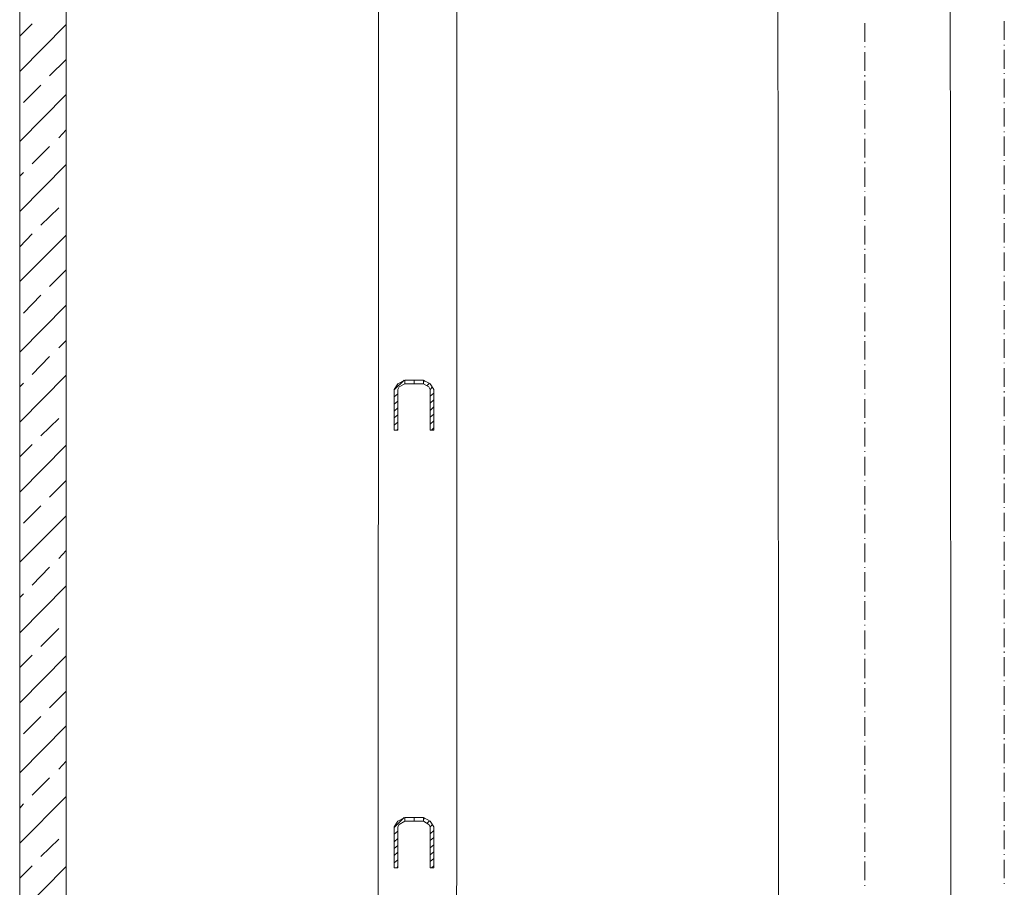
# Model space of a CAD drawing. Extents: x -23500 to 2637, y 21242 to 29547.
# Tile 64 of 121: x -9448 to -8661, y 25625 to 26319. Entities that reach past the tile are written whole.
import ezdxf

# ---------------------------------------------------------------- set-up
doc = ezdxf.new("R2010")
doc.units = 0
doc.header["$LTSCALE"] = 25
doc.layers.get('0').update_dxf_attribs({"linetype": 'CONTINUOUS', "lineweight": 13})

msp = doc.modelspace()

# ---------------------------------------------------------------- linework, layer by layer
at = {"color": 7, "lineweight": 9}
for points, knots in [([(-9160.887, 27648.066), (-9160.887, 27648.066), (-9098.42, 27648.066), (-9098.42, 27648.066), (-9098.42, 27648.066), (-9099.908, 22797.091), (-9099.908, 22797.091), (-9099.908, 22797.091), (-9162.868, 22797.091), (-9162.868, 22797.091), (-9162.868, 22797.091), (-9160.887, 27648.066), (-9160.887, 27648.066), (-9160.887, 27648.066), (-9160.887, 27648.066), (-9160.887, 27648.066)], [0, 0, 0, 0, 1, 1, 1, 2, 2, 2, 3, 3, 3, 4, 4, 4, 5, 5, 5, 5]), ([(-9411.211, 27522.652), (-9411.211, 27522.652), (-9448.385, 27522.652), (-9448.385, 27522.652), (-9448.385, 27522.652), (-9448.385, 22797.091), (-9448.385, 22797.091), (-9448.385, 22797.091), (-9411.211, 22797.091), (-9411.211, 22797.091), (-9411.211, 22797.091), (-9411.211, 27522.652), (-9411.211, 27522.652)], [0, 0, 0, 0, 1, 1, 1, 2, 2, 2, 3, 3, 3, 4, 4, 4, 4]), ([(-8705.337, 27522.652), (-8705.337, 27522.652), (-8703.344, 25002.978), (-8703.344, 25002.978), (-8703.344, 25002.978), (-8841.158, 25002.978), (-8841.158, 25002.978), (-8841.158, 25002.978), (-8843.139, 27522.652), (-8843.139, 27522.652)], [0, 0, 0, 0, 1, 1, 1, 2, 2, 2, 3, 3, 3, 3])]:
    msp.add_open_spline(points, degree=3, knots=knots, dxfattribs=at)
for points in [[(-9448.386, 26306.19), (-9448.386, 26306.19), (-9438.471, 26316.105), (-9438.471, 26316.105)], [(-9448.386, 26277.934), (-9448.386, 26277.934), (-9411.211, 26315.613), (-9411.211, 26315.613)], [(-8772.749, 26316.61), (-8772.749, 26316.61), (-8772.749, 26301.737), (-8772.749, 26301.737)], [(-8661.211, 26318.098), (-8661.211, 26318.098), (-8661.211, 26303.213), (-8661.211, 26303.213)], [(-8772.749, 26297.764), (-8772.749, 26297.764), (-8772.749, 26297.272), (-8772.749, 26297.272)], [(-8772.749, 26293.298), (-8772.749, 26293.298), (-8772.749, 26278.438), (-8772.749, 26278.438)], [(-8661.211, 26299.252), (-8661.211, 26299.252), (-8661.211, 26298.76), (-8661.211, 26298.76)], [(-8661.211, 26295.291), (-8661.211, 26295.291), (-8661.211, 26279.914), (-8661.211, 26279.914)], [(-9424.595, 26274.465), (-9424.595, 26274.465), (-9411.211, 26287.357), (-9411.211, 26287.357)], [(-8661.211, 26276.445), (-8661.211, 26276.445), (-8661.211, 26275.953), (-8661.211, 26275.953)], [(-8772.749, 26274.957), (-8772.749, 26274.957), (-8772.749, 26273.973), (-8772.749, 26273.973)], [(-8772.749, 26270.504), (-8772.749, 26270.504), (-8772.749, 26255.139), (-8772.749, 26255.139)], [(-8661.211, 26271.979), (-8661.211, 26271.979), (-8661.211, 26257.12), (-8661.211, 26257.12)], [(-9445.422, 26253.146), (-9445.422, 26253.146), (-9431.533, 26267.035), (-9431.533, 26267.035)], [(-9448.386, 26221.925), (-9448.386, 26221.925), (-9411.211, 26259.592), (-9411.211, 26259.592)], [(-8661.211, 26253.146), (-8661.211, 26253.146), (-8661.211, 26252.654), (-8661.211, 26252.654)], [(-8772.749, 26251.657), (-8772.749, 26251.657), (-8772.749, 26251.165), (-8772.749, 26251.165)], [(-8772.749, 26247.204), (-8772.749, 26247.204), (-8772.749, 26232.332), (-8772.749, 26232.332)], [(-8661.211, 26248.68), (-8661.211, 26248.68), (-8661.211, 26233.82), (-8661.211, 26233.82)], [(-9417.165, 26224.902), (-9417.165, 26224.902), (-9411.211, 26231.335), (-9411.211, 26231.335)], [(-8661.211, 26229.859), (-8661.211, 26229.859), (-8661.211, 26229.355), (-8661.211, 26229.355)], [(-8772.749, 26228.371), (-8772.749, 26228.371), (-8772.749, 26227.866), (-8772.749, 26227.866)], [(-8772.749, 26223.905), (-8772.749, 26223.905), (-8772.749, 26209.033), (-8772.749, 26209.033)], [(-8661.211, 26225.886), (-8661.211, 26225.886), (-8661.211, 26210.521), (-8661.211, 26210.521)], [(-9438.471, 26204.075), (-9438.471, 26204.075), (-9424.595, 26217.951), (-9424.595, 26217.951)], [(-8772.749, 26205.564), (-8772.749, 26205.564), (-8772.749, 26204.567), (-8772.749, 26204.567)], [(-8661.211, 26207.052), (-8661.211, 26207.052), (-8661.211, 26206.56), (-8661.211, 26206.56)], [(-9448.386, 26165.916), (-9448.386, 26165.916), (-9411.211, 26203.583), (-9411.211, 26203.583)], [(-8772.749, 26201.098), (-8772.749, 26201.098), (-8772.749, 26185.734), (-8772.749, 26185.734)], [(-8661.211, 26202.587), (-8661.211, 26202.587), (-8661.211, 26187.714), (-8661.211, 26187.714)], [(-9448.386, 26194.16), (-9448.386, 26194.16), (-9445.422, 26197.137), (-9445.422, 26197.137)], [(-8772.749, 26182.265), (-8772.749, 26182.265), (-8772.749, 26181.773), (-8772.749, 26181.773)], [(-8661.211, 26183.753), (-8661.211, 26183.753), (-8661.211, 26183.261), (-8661.211, 26183.261)], [(-8772.749, 26177.799), (-8772.749, 26177.799), (-8772.749, 26162.939), (-8772.749, 26162.939)], [(-8661.211, 26179.288), (-8661.211, 26179.288), (-8661.211, 26164.428), (-8661.211, 26164.428)], [(-9431.533, 26155.004), (-9431.533, 26155.004), (-9417.165, 26168.881), (-9417.165, 26168.881)], [(-8772.749, 26158.965), (-8772.749, 26158.965), (-8772.749, 26158.473), (-8772.749, 26158.473)], [(-8661.211, 26160.454), (-8661.211, 26160.454), (-8661.211, 26159.962), (-8661.211, 26159.962)], [(-8772.749, 26154.513), (-8772.749, 26154.513), (-8772.749, 26139.64), (-8772.749, 26139.64)], [(-8661.211, 26156.493), (-8661.211, 26156.493), (-8661.211, 26141.128), (-8661.211, 26141.128)], [(-9448.386, 26137.659), (-9448.386, 26137.659), (-9438.471, 26148.066), (-9438.471, 26148.066)], [(-9448.386, 26109.895), (-9448.386, 26109.895), (-9411.211, 26147.07), (-9411.211, 26147.07)], [(-8772.749, 26136.171), (-8772.749, 26136.171), (-8772.749, 26135.174), (-8772.749, 26135.174)], [(-8661.211, 26137.659), (-8661.211, 26137.659), (-8661.211, 26137.155), (-8661.211, 26137.155)], [(-8772.749, 26131.705), (-8772.749, 26131.705), (-8772.749, 26116.833), (-8772.749, 26116.833)], [(-8661.211, 26133.194), (-8661.211, 26133.194), (-8661.211, 26118.321), (-8661.211, 26118.321)], [(-9424.595, 26105.921), (-9424.595, 26105.921), (-9411.211, 26119.305), (-9411.211, 26119.305)], [(-8772.749, 26112.872), (-8772.749, 26112.872), (-8772.749, 26112.367), (-8772.749, 26112.367)], [(-8661.211, 26114.36), (-8661.211, 26114.36), (-8661.211, 26113.856), (-8661.211, 26113.856)], [(-8772.749, 26108.406), (-8772.749, 26108.406), (-8772.749, 26093.534), (-8772.749, 26093.534)], [(-8661.211, 26109.895), (-8661.211, 26109.895), (-8661.211, 26095.022), (-8661.211, 26095.022)], [(-9445.422, 26084.615), (-9445.422, 26084.615), (-9431.533, 26098.983), (-9431.533, 26098.983)], [(-9448.386, 26053.381), (-9448.386, 26053.381), (-9411.211, 26091.049), (-9411.211, 26091.049)], [(-8772.749, 26089.573), (-8772.749, 26089.573), (-8772.749, 26089.068), (-8772.749, 26089.068)], [(-8661.211, 26091.049), (-8661.211, 26091.049), (-8661.211, 26090.557), (-8661.211, 26090.557)], [(-8661.211, 26087.088), (-8661.211, 26087.088), (-8661.211, 26071.723), (-8661.211, 26071.723)], [(-8772.749, 26085.107), (-8772.749, 26085.107), (-8772.749, 26070.234), (-8772.749, 26070.234)], [(-8772.749, 26066.765), (-8772.749, 26066.765), (-8772.749, 26065.782), (-8772.749, 26065.782)], [(-8661.211, 26068.254), (-8661.211, 26068.254), (-8661.211, 26067.762), (-8661.211, 26067.762)], [(-8661.211, 26063.788), (-8661.211, 26063.788), (-8661.211, 26048.916), (-8661.211, 26048.916)], [(-9417.165, 26056.85), (-9417.165, 26056.85), (-9411.211, 26062.804), (-9411.211, 26062.804)], [(-8772.749, 26062.3), (-8772.749, 26062.3), (-8772.749, 26047.427), (-8772.749, 26047.427)], [(-9438.471, 26035.532), (-9438.471, 26035.532), (-9424.595, 26049.912), (-9424.595, 26049.912)], [(-8772.749, 26043.466), (-8772.749, 26043.466), (-8772.749, 26042.974), (-8772.749, 26042.974)], [(-8661.211, 26044.955), (-8661.211, 26044.955), (-8661.211, 26044.463), (-8661.211, 26044.463)], [(-8661.211, 26040.489), (-8661.211, 26040.489), (-8661.211, 26025.617), (-8661.211, 26025.617)], [(-9448.386, 25997.373), (-9448.386, 25997.373), (-9411.211, 26035.04), (-9411.211, 26035.04)], [(-8772.749, 26039.001), (-8772.749, 26039.001), (-8772.749, 26024.128), (-8772.749, 26024.128)], [(-9448.386, 26025.617), (-9448.386, 26025.617), (-9445.422, 26028.594), (-9445.422, 26028.594)], [(-9148.979, 26023.144), (-9148.979, 26023.144), (-9141.057, 26031.079), (-9141.057, 26031.079)], [(-9146.015, 26028.102), (-9146.015, 26028.102), (-9148.979, 26023.636), (-9148.979, 26023.636)], [(-9140.553, 26031.079), (-9140.553, 26031.079), (-9146.015, 26028.102), (-9146.015, 26028.102)], [(-9145.018, 26025.617), (-9145.018, 26025.617), (-9146.015, 26023.636), (-9146.015, 26023.636)], [(-9140.553, 26028.102), (-9140.553, 26028.102), (-9145.018, 26025.617), (-9145.018, 26025.617)], [(-9140.553, 26031.079), (-9140.553, 26031.079), (-9125.68, 26031.079), (-9125.68, 26031.079)], [(-9140.553, 26031.079), (-9140.553, 26031.079), (-9140.553, 26028.102), (-9140.553, 26028.102)], [(-9140.553, 26028.102), (-9140.553, 26028.102), (-9125.68, 26028.102), (-9125.68, 26028.102)], [(-9133.123, 26028.102), (-9133.123, 26028.102), (-9133.123, 26031.079), (-9133.123, 26031.079)], [(-9125.68, 26031.079), (-9125.68, 26031.079), (-9120.231, 26028.102), (-9120.231, 26028.102)], [(-9125.68, 26031.079), (-9125.68, 26031.079), (-9125.68, 26028.102), (-9125.68, 26028.102)], [(-9125.68, 26029.59), (-9125.68, 26029.59), (-9124.696, 26030.574), (-9124.696, 26030.574)], [(-9125.68, 26028.102), (-9125.68, 26028.102), (-9121.227, 26025.617), (-9121.227, 26025.617)], [(-9122.716, 26026.613), (-9122.716, 26026.613), (-9120.723, 26028.594), (-9120.723, 26028.594)], [(-9120.231, 26023.636), (-9120.231, 26023.636), (-9121.227, 26025.617), (-9121.227, 26025.617)], [(-9117.254, 26023.636), (-9117.254, 26023.636), (-9120.231, 26028.102), (-9120.231, 26028.102)], [(-9120.231, 26023.636), (-9120.231, 26023.636), (-9118.25, 26025.617), (-9118.25, 26025.617)], [(-9148.979, 25990.927), (-9148.979, 25990.927), (-9148.979, 26023.636), (-9148.979, 26023.636)], [(-9148.979, 26017.695), (-9148.979, 26017.695), (-9146.015, 26020.167), (-9146.015, 26020.167)], [(-9146.015, 25990.927), (-9146.015, 25990.927), (-9146.015, 26023.636), (-9146.015, 26023.636)], [(-9120.231, 26023.636), (-9120.231, 26023.636), (-9120.231, 25990.927), (-9120.231, 25990.927)], [(-9120.231, 26018.187), (-9120.231, 26018.187), (-9117.254, 26020.659), (-9117.254, 26020.659)], [(-9117.254, 26023.636), (-9117.254, 26023.636), (-9117.254, 25990.927), (-9117.254, 25990.927)], [(-8772.749, 26020.167), (-8772.749, 26020.167), (-8772.749, 26019.675), (-8772.749, 26019.675)], [(-8661.211, 26022.148), (-8661.211, 26022.148), (-8661.211, 26021.164), (-8661.211, 26021.164)], [(-8661.211, 26017.695), (-8661.211, 26017.695), (-8661.211, 26002.33), (-8661.211, 26002.33)], [(-9148.979, 26011.741), (-9148.979, 26011.741), (-9146.015, 26014.213), (-9146.015, 26014.213)], [(-9148.979, 26006.291), (-9148.979, 26006.291), (-9146.015, 26008.764), (-9146.015, 26008.764)], [(-9120.231, 26012.725), (-9120.231, 26012.725), (-9117.254, 26015.21), (-9117.254, 26015.21)], [(-9120.231, 26006.783), (-9120.231, 26006.783), (-9117.254, 26009.76), (-9117.254, 26009.76)], [(-8772.749, 26015.702), (-8772.749, 26015.702), (-8772.749, 26000.842), (-8772.749, 26000.842)], [(-9148.979, 26000.842), (-9148.979, 26000.842), (-9146.015, 26003.314), (-9146.015, 26003.314)], [(-9120.231, 26001.334), (-9120.231, 26001.334), (-9117.254, 26003.819), (-9117.254, 26003.819)], [(-9431.533, 25986.461), (-9431.533, 25986.461), (-9417.165, 26000.35), (-9417.165, 26000.35)], [(-9148.979, 25994.888), (-9148.979, 25994.888), (-9146.015, 25997.373), (-9146.015, 25997.373)], [(-9120.231, 25995.884), (-9120.231, 25995.884), (-9117.254, 25998.357), (-9117.254, 25998.357)], [(-9119.234, 25990.927), (-9119.234, 25990.927), (-9117.254, 25992.907), (-9117.254, 25992.907)], [(-8772.749, 25997.373), (-8772.749, 25997.373), (-8772.749, 25996.376), (-8772.749, 25996.376)], [(-8772.749, 25992.907), (-8772.749, 25992.907), (-8772.749, 25978.035), (-8772.749, 25978.035)], [(-8661.211, 25998.861), (-8661.211, 25998.861), (-8661.211, 25998.357), (-8661.211, 25998.357)], [(-8661.211, 25994.396), (-8661.211, 25994.396), (-8661.211, 25979.523), (-8661.211, 25979.523)], [(-9146.015, 25990.927), (-9146.015, 25990.927), (-9148.979, 25990.927), (-9148.979, 25990.927)], [(-9146.999, 25990.927), (-9146.999, 25990.927), (-9146.015, 25991.911), (-9146.015, 25991.911)], [(-9117.254, 25990.927), (-9117.254, 25990.927), (-9120.231, 25990.927), (-9120.231, 25990.927)], [(-9448.386, 25969.608), (-9448.386, 25969.608), (-9438.471, 25979.523), (-9438.471, 25979.523)], [(-9448.386, 25941.351), (-9448.386, 25941.351), (-9411.211, 25979.031), (-9411.211, 25979.031)], [(-8772.749, 25974.074), (-8772.749, 25974.074), (-8772.749, 25973.582), (-8772.749, 25973.582)], [(-8772.749, 25969.608), (-8772.749, 25969.608), (-8772.749, 25954.735), (-8772.749, 25954.735)], [(-8661.211, 25975.562), (-8661.211, 25975.562), (-8661.211, 25975.057), (-8661.211, 25975.057)], [(-8661.211, 25971.096), (-8661.211, 25971.096), (-8661.211, 25956.224), (-8661.211, 25956.224)], [(-9424.595, 25937.39), (-9424.595, 25937.39), (-9411.211, 25950.774), (-9411.211, 25950.774)], [(-8772.749, 25950.774), (-8772.749, 25950.774), (-8772.749, 25950.27), (-8772.749, 25950.27)], [(-8772.749, 25946.309), (-8772.749, 25946.309), (-8772.749, 25931.436), (-8772.749, 25931.436)], [(-8661.211, 25952.755), (-8661.211, 25952.755), (-8661.211, 25951.758), (-8661.211, 25951.758)], [(-8661.211, 25948.289), (-8661.211, 25948.289), (-8661.211, 25932.925), (-8661.211, 25932.925)], [(-9445.422, 25916.576), (-9445.422, 25916.576), (-9431.533, 25930.44), (-9431.533, 25930.44)], [(-9448.386, 25885.343), (-9448.386, 25885.343), (-9411.211, 25922.518), (-9411.211, 25922.518)], [(-8772.749, 25927.967), (-8772.749, 25927.967), (-8772.749, 25926.971), (-8772.749, 25926.971)], [(-8772.749, 25923.514), (-8772.749, 25923.514), (-8772.749, 25908.642), (-8772.749, 25908.642)], [(-8661.211, 25929.456), (-8661.211, 25929.456), (-8661.211, 25928.951), (-8661.211, 25928.951)], [(-8661.211, 25925.003), (-8661.211, 25925.003), (-8661.211, 25910.118), (-8661.211, 25910.118)], [(-8661.211, 25906.157), (-8661.211, 25906.157), (-8661.211, 25905.665), (-8661.211, 25905.665)], [(-8772.749, 25904.668), (-8772.749, 25904.668), (-8772.749, 25904.176), (-8772.749, 25904.176)], [(-8772.749, 25900.215), (-8772.749, 25900.215), (-8772.749, 25885.343), (-8772.749, 25885.343)], [(-8661.211, 25901.704), (-8661.211, 25901.704), (-8661.211, 25886.818), (-8661.211, 25886.818)], [(-9417.165, 25888.307), (-9417.165, 25888.307), (-9411.211, 25894.753), (-9411.211, 25894.753)], [(-8661.211, 25883.349), (-8661.211, 25883.349), (-8661.211, 25882.366), (-8661.211, 25882.366)], [(-9438.471, 25867.001), (-9438.471, 25867.001), (-9424.595, 25881.369), (-9424.595, 25881.369)], [(-8772.749, 25881.369), (-8772.749, 25881.369), (-8772.749, 25880.877), (-8772.749, 25880.877)], [(-8772.749, 25877.408), (-8772.749, 25877.408), (-8772.749, 25862.043), (-8772.749, 25862.043)], [(-8661.211, 25878.896), (-8661.211, 25878.896), (-8661.211, 25863.532), (-8661.211, 25863.532)], [(-9448.386, 25828.829), (-9448.386, 25828.829), (-9411.211, 25866.496), (-9411.211, 25866.496)], [(-9448.386, 25857.086), (-9448.386, 25857.086), (-9445.422, 25860.05), (-9445.422, 25860.05)], [(-8661.211, 25860.05), (-8661.211, 25860.05), (-8661.211, 25859.558), (-8661.211, 25859.558)], [(-8772.749, 25858.562), (-8772.749, 25858.562), (-8772.749, 25857.578), (-8772.749, 25857.578)], [(-8772.749, 25854.109), (-8772.749, 25854.109), (-8772.749, 25839.236), (-8772.749, 25839.236)], [(-8661.211, 25855.597), (-8661.211, 25855.597), (-8661.211, 25840.725), (-8661.211, 25840.725)], [(-8772.749, 25835.275), (-8772.749, 25835.275), (-8772.749, 25834.783), (-8772.749, 25834.783)], [(-8661.211, 25836.764), (-8661.211, 25836.764), (-8661.211, 25836.259), (-8661.211, 25836.259)], [(-9431.533, 25817.918), (-9431.533, 25817.918), (-9417.165, 25832.298), (-9417.165, 25832.298)], [(-8772.749, 25830.81), (-8772.749, 25830.81), (-8772.749, 25815.937), (-8772.749, 25815.937)], [(-8661.211, 25832.298), (-8661.211, 25832.298), (-8661.211, 25817.426), (-8661.211, 25817.426)], [(-8772.749, 25811.976), (-8772.749, 25811.976), (-8772.749, 25811.472), (-8772.749, 25811.472)], [(-8661.211, 25813.957), (-8661.211, 25813.957), (-8661.211, 25812.96), (-8661.211, 25812.96)], [(-9448.386, 25801.065), (-9448.386, 25801.065), (-9438.471, 25810.98), (-9438.471, 25810.98)], [(-9448.386, 25772.808), (-9448.386, 25772.808), (-9411.211, 25810.488), (-9411.211, 25810.488)], [(-8772.749, 25808.015), (-8772.749, 25808.015), (-8772.749, 25792.638), (-8772.749, 25792.638)], [(-8661.211, 25809.504), (-8661.211, 25809.504), (-8661.211, 25794.126), (-8661.211, 25794.126)], [(-8772.749, 25789.169), (-8772.749, 25789.169), (-8772.749, 25788.172), (-8772.749, 25788.172)], [(-8661.211, 25790.658), (-8661.211, 25790.658), (-8661.211, 25790.166), (-8661.211, 25790.166)], [(-9424.595, 25768.847), (-9424.595, 25768.847), (-9411.211, 25782.231), (-9411.211, 25782.231)], [(-8772.749, 25784.703), (-8772.749, 25784.703), (-8772.749, 25769.843), (-8772.749, 25769.843)], [(-8661.211, 25786.192), (-8661.211, 25786.192), (-8661.211, 25771.319), (-8661.211, 25771.319)], [(-8772.749, 25765.87), (-8772.749, 25765.87), (-8772.749, 25765.378), (-8772.749, 25765.378)], [(-8661.211, 25767.358), (-8661.211, 25767.358), (-8661.211, 25766.866), (-8661.211, 25766.866)], [(-9445.422, 25748.033), (-9445.422, 25748.033), (-9431.533, 25761.909), (-9431.533, 25761.909)], [(-8772.749, 25761.417), (-8772.749, 25761.417), (-8772.749, 25746.544), (-8772.749, 25746.544)], [(-8661.211, 25762.905), (-8661.211, 25762.905), (-8661.211, 25748.033), (-8661.211, 25748.033)], [(-9448.386, 25716.799), (-9448.386, 25716.799), (-9411.211, 25754.479), (-9411.211, 25754.479)], [(-8772.749, 25742.571), (-8772.749, 25742.571), (-8772.749, 25742.079), (-8772.749, 25742.079)], [(-8661.211, 25744.564), (-8661.211, 25744.564), (-8661.211, 25743.567), (-8661.211, 25743.567)], [(-8772.749, 25738.61), (-8772.749, 25738.61), (-8772.749, 25723.245), (-8772.749, 25723.245)], [(-8661.211, 25740.098), (-8661.211, 25740.098), (-8661.211, 25724.734), (-8661.211, 25724.734)], [(-9417.165, 25719.776), (-9417.165, 25719.776), (-9411.211, 25726.222), (-9411.211, 25726.222)], [(-8772.749, 25719.776), (-8772.749, 25719.776), (-8772.749, 25718.78), (-8772.749, 25718.78)], [(-8661.211, 25721.265), (-8661.211, 25721.265), (-8661.211, 25720.76), (-8661.211, 25720.76)], [(-9438.471, 25698.949), (-9438.471, 25698.949), (-9424.595, 25712.838), (-9424.595, 25712.838)], [(-8772.749, 25715.311), (-8772.749, 25715.311), (-8772.749, 25700.438), (-8772.749, 25700.438)], [(-8661.211, 25716.799), (-8661.211, 25716.799), (-8661.211, 25701.927), (-8661.211, 25701.927)], [(-9448.386, 25660.778), (-9448.386, 25660.778), (-9411.211, 25697.966), (-9411.211, 25697.966)], [(-8772.749, 25696.477), (-8772.749, 25696.477), (-8772.749, 25695.972), (-8772.749, 25695.972)], [(-8661.211, 25697.966), (-8661.211, 25697.966), (-8661.211, 25697.461), (-8661.211, 25697.461)], [(-8661.211, 25693.5), (-8661.211, 25693.5), (-8661.211, 25678.627), (-8661.211, 25678.627)], [(-9448.386, 25688.542), (-9448.386, 25688.542), (-9445.422, 25692.011), (-9445.422, 25692.011)], [(-8772.749, 25692.011), (-8772.749, 25692.011), (-8772.749, 25677.139), (-8772.749, 25677.139)], [(-9148.979, 25673.178), (-9148.979, 25673.178), (-9141.057, 25681.112), (-9141.057, 25681.112)], [(-9148.979, 25673.178), (-9148.979, 25673.178), (-9141.057, 25681.112), (-9141.057, 25681.112)], [(-9146.015, 25678.135), (-9146.015, 25678.135), (-9148.979, 25673.67), (-9148.979, 25673.67)], [(-9146.015, 25678.135), (-9146.015, 25678.135), (-9148.979, 25673.67), (-9148.979, 25673.67)], [(-9140.553, 25681.112), (-9140.553, 25681.112), (-9146.015, 25678.135), (-9146.015, 25678.135)], [(-9140.553, 25681.112), (-9140.553, 25681.112), (-9146.015, 25678.135), (-9146.015, 25678.135)], [(-9140.553, 25678.135), (-9140.553, 25678.135), (-9145.018, 25675.65), (-9145.018, 25675.65)], [(-9140.553, 25678.135), (-9140.553, 25678.135), (-9145.018, 25675.65), (-9145.018, 25675.65)], [(-9140.553, 25681.112), (-9140.553, 25681.112), (-9125.68, 25681.112), (-9125.68, 25681.112)], [(-9140.553, 25681.112), (-9140.553, 25681.112), (-9140.553, 25678.135), (-9140.553, 25678.135)], [(-9140.553, 25681.112), (-9140.553, 25681.112), (-9125.68, 25681.112), (-9125.68, 25681.112)], [(-9140.553, 25681.112), (-9140.553, 25681.112), (-9140.553, 25678.135), (-9140.553, 25678.135)], [(-9140.553, 25678.135), (-9140.553, 25678.135), (-9125.68, 25678.135), (-9125.68, 25678.135)], [(-9140.553, 25678.135), (-9140.553, 25678.135), (-9125.68, 25678.135), (-9125.68, 25678.135)], [(-9133.123, 25678.135), (-9133.123, 25678.135), (-9133.123, 25681.112), (-9133.123, 25681.112)], [(-9133.123, 25678.135), (-9133.123, 25678.135), (-9133.123, 25681.112), (-9133.123, 25681.112)], [(-9125.68, 25681.112), (-9125.68, 25681.112), (-9120.231, 25678.135), (-9120.231, 25678.135)], [(-9125.68, 25681.112), (-9125.68, 25681.112), (-9125.68, 25678.135), (-9125.68, 25678.135)], [(-9125.68, 25681.112), (-9125.68, 25681.112), (-9120.231, 25678.135), (-9120.231, 25678.135)], [(-9125.68, 25681.112), (-9125.68, 25681.112), (-9125.68, 25678.135), (-9125.68, 25678.135)], [(-9125.68, 25679.624), (-9125.68, 25679.624), (-9124.696, 25680.62), (-9124.696, 25680.62)], [(-9125.68, 25679.624), (-9125.68, 25679.624), (-9124.696, 25680.62), (-9124.696, 25680.62)], [(-9125.68, 25678.135), (-9125.68, 25678.135), (-9121.227, 25675.65), (-9121.227, 25675.65)], [(-9125.68, 25678.135), (-9125.68, 25678.135), (-9121.227, 25675.65), (-9121.227, 25675.65)], [(-9122.716, 25676.647), (-9122.716, 25676.647), (-9120.723, 25678.627), (-9120.723, 25678.627)], [(-9122.716, 25676.647), (-9122.716, 25676.647), (-9120.723, 25678.627), (-9120.723, 25678.627)], [(-9117.254, 25673.67), (-9117.254, 25673.67), (-9120.231, 25678.135), (-9120.231, 25678.135)], [(-9117.254, 25673.67), (-9117.254, 25673.67), (-9120.231, 25678.135), (-9120.231, 25678.135)], [(-9148.979, 25640.96), (-9148.979, 25640.96), (-9148.979, 25673.67), (-9148.979, 25673.67)], [(-9148.979, 25640.96), (-9148.979, 25640.96), (-9148.979, 25673.67), (-9148.979, 25673.67)], [(-9148.979, 25667.728), (-9148.979, 25667.728), (-9146.015, 25670.201), (-9146.015, 25670.201)], [(-9148.979, 25667.728), (-9148.979, 25667.728), (-9146.015, 25670.201), (-9146.015, 25670.201)], [(-9145.018, 25675.65), (-9145.018, 25675.65), (-9146.015, 25673.67), (-9146.015, 25673.67)], [(-9145.018, 25675.65), (-9145.018, 25675.65), (-9146.015, 25673.67), (-9146.015, 25673.67)], [(-9146.015, 25640.96), (-9146.015, 25640.96), (-9146.015, 25673.67), (-9146.015, 25673.67)], [(-9146.015, 25640.96), (-9146.015, 25640.96), (-9146.015, 25673.67), (-9146.015, 25673.67)], [(-9120.231, 25673.67), (-9120.231, 25673.67), (-9121.227, 25675.65), (-9121.227, 25675.65)], [(-9120.231, 25673.67), (-9120.231, 25673.67), (-9121.227, 25675.65), (-9121.227, 25675.65)], [(-9120.231, 25673.67), (-9120.231, 25673.67), (-9118.25, 25675.65), (-9118.25, 25675.65)], [(-9120.231, 25673.67), (-9120.231, 25673.67), (-9118.25, 25675.65), (-9118.25, 25675.65)], [(-9120.231, 25673.67), (-9120.231, 25673.67), (-9120.231, 25640.96), (-9120.231, 25640.96)], [(-9120.231, 25673.67), (-9120.231, 25673.67), (-9120.231, 25640.96), (-9120.231, 25640.96)], [(-9120.231, 25668.22), (-9120.231, 25668.22), (-9117.254, 25670.705), (-9117.254, 25670.705)], [(-9120.231, 25668.22), (-9120.231, 25668.22), (-9117.254, 25670.705), (-9117.254, 25670.705)], [(-9117.254, 25673.67), (-9117.254, 25673.67), (-9117.254, 25640.96), (-9117.254, 25640.96)], [(-9117.254, 25673.67), (-9117.254, 25673.67), (-9117.254, 25640.96), (-9117.254, 25640.96)], [(-8772.749, 25673.178), (-8772.749, 25673.178), (-8772.749, 25672.686), (-8772.749, 25672.686)], [(-8661.211, 25675.158), (-8661.211, 25675.158), (-8661.211, 25674.174), (-8661.211, 25674.174)], [(-8661.211, 25670.705), (-8661.211, 25670.705), (-8661.211, 25655.833), (-8661.211, 25655.833)], [(-9431.533, 25649.879), (-9431.533, 25649.879), (-9417.165, 25663.755), (-9417.165, 25663.755)], [(-9148.979, 25661.774), (-9148.979, 25661.774), (-9146.015, 25664.259), (-9146.015, 25664.259)], [(-9148.979, 25661.774), (-9148.979, 25661.774), (-9146.015, 25664.259), (-9146.015, 25664.259)], [(-9120.231, 25662.771), (-9120.231, 25662.771), (-9117.254, 25665.243), (-9117.254, 25665.243)], [(-9120.231, 25662.771), (-9120.231, 25662.771), (-9117.254, 25665.243), (-9117.254, 25665.243)], [(-8772.749, 25669.217), (-8772.749, 25669.217), (-8772.749, 25653.84), (-8772.749, 25653.84)], [(-9148.979, 25656.325), (-9148.979, 25656.325), (-9146.015, 25658.797), (-9146.015, 25658.797)], [(-9148.979, 25656.325), (-9148.979, 25656.325), (-9146.015, 25658.797), (-9146.015, 25658.797)], [(-9120.231, 25656.817), (-9120.231, 25656.817), (-9117.254, 25659.302), (-9117.254, 25659.302)], [(-9120.231, 25656.817), (-9120.231, 25656.817), (-9117.254, 25659.302), (-9117.254, 25659.302)], [(-9148.979, 25650.875), (-9148.979, 25650.875), (-9146.015, 25653.348), (-9146.015, 25653.348)], [(-9148.979, 25650.875), (-9148.979, 25650.875), (-9146.015, 25653.348), (-9146.015, 25653.348)], [(-9148.979, 25644.921), (-9148.979, 25644.921), (-9146.015, 25647.394), (-9146.015, 25647.394)], [(-9148.979, 25644.921), (-9148.979, 25644.921), (-9146.015, 25647.394), (-9146.015, 25647.394)], [(-9120.231, 25651.367), (-9120.231, 25651.367), (-9117.254, 25653.84), (-9117.254, 25653.84)], [(-9120.231, 25651.367), (-9120.231, 25651.367), (-9117.254, 25653.84), (-9117.254, 25653.84)], [(-9120.231, 25645.918), (-9120.231, 25645.918), (-9117.254, 25648.39), (-9117.254, 25648.39)], [(-9120.231, 25645.918), (-9120.231, 25645.918), (-9117.254, 25648.39), (-9117.254, 25648.39)], [(-8772.749, 25650.371), (-8772.749, 25650.371), (-8772.749, 25649.387), (-8772.749, 25649.387)], [(-8661.211, 25651.859), (-8661.211, 25651.859), (-8661.211, 25651.367), (-8661.211, 25651.367)], [(-8661.211, 25647.394), (-8661.211, 25647.394), (-8661.211, 25632.534), (-8661.211, 25632.534)], [(-9448.386, 25632.534), (-9448.386, 25632.534), (-9438.471, 25642.449), (-9438.471, 25642.449)], [(-9448.386, 25604.277), (-9448.386, 25604.277), (-9411.211, 25641.944), (-9411.211, 25641.944)], [(-9146.015, 25640.96), (-9146.015, 25640.96), (-9148.979, 25640.96), (-9148.979, 25640.96)], [(-9146.015, 25640.96), (-9146.015, 25640.96), (-9148.979, 25640.96), (-9148.979, 25640.96)], [(-9146.999, 25640.96), (-9146.999, 25640.96), (-9146.015, 25641.944), (-9146.015, 25641.944)], [(-9146.999, 25640.96), (-9146.999, 25640.96), (-9146.015, 25641.944), (-9146.015, 25641.944)], [(-9117.254, 25640.96), (-9117.254, 25640.96), (-9120.231, 25640.96), (-9120.231, 25640.96)], [(-9117.254, 25640.96), (-9117.254, 25640.96), (-9120.231, 25640.96), (-9120.231, 25640.96)], [(-9119.234, 25640.96), (-9119.234, 25640.96), (-9117.254, 25642.449), (-9117.254, 25642.449)], [(-9119.234, 25640.96), (-9119.234, 25640.96), (-9117.254, 25642.449), (-9117.254, 25642.449)], [(-8772.749, 25645.918), (-8772.749, 25645.918), (-8772.749, 25631.045), (-8772.749, 25631.045)], [(-8772.749, 25627.072), (-8772.749, 25627.072), (-8772.749, 25626.58), (-8772.749, 25626.58)], [(-8661.211, 25628.56), (-8661.211, 25628.56), (-8661.211, 25628.068), (-8661.211, 25628.068)]]:
    msp.add_open_spline(points, degree=3, dxfattribs=at)

doc.saveas('drawing.dxf')
